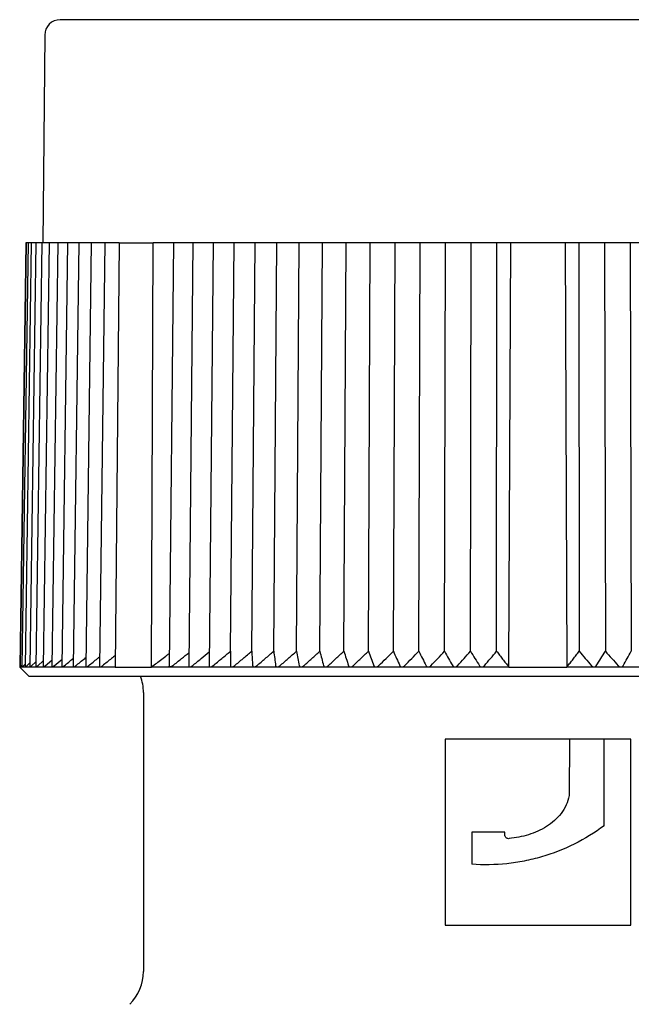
# Model space of a CAD drawing. Header units: millimetres. Extents: x 8 to 313, y 12 to 206.
# Tile 17 of 21: x 154 to 174, y 174 to 206. Entities that reach past the tile are written whole.
import ezdxf

# ---------------------------------------------------------------- set-up
doc = ezdxf.new("R2010")
doc.units = ezdxf.units.MM

msp = doc.modelspace()

# ---------------------------------------------------------------- linework, layer by layer
at = {"color": 7, "linetype": 'Continuous', "lineweight": 30}
for p, q in [((154.609, 205.578), (154.551, 198.873)), ((154.002, 198.873), (153.802, 185.175)), ((154.015, 198.873), (153.815, 185.174)), ((154.073, 198.873), (153.873, 185.174)), ((154.176, 198.873), (153.978, 185.175)), ((154.015, 198.873), (154.002, 198.873)), ((154.059, 198.873), (154.015, 198.873)), ((154.073, 198.873), (154.059, 198.873)), ((154.121, 198.873), (154.073, 198.873)), ((154.176, 198.873), (154.121, 198.873)), ((154.324, 198.873), (154.127, 185.175)), ((154.229, 198.873), (154.176, 198.873)), ((154.324, 198.873), (154.229, 198.873)), ((154.515, 198.873), (154.321, 185.177)), ((154.381, 198.873), (154.324, 198.873)), ((154.515, 198.873), (154.381, 198.873)), ((154.577, 198.873), (154.515, 198.873)), ((154.75, 198.873), (154.559, 185.178)), ((154.75, 198.873), (154.577, 198.873)), ((154.818, 198.873), (154.75, 198.873)), ((155.029, 198.873), (154.818, 198.873)), ((155.029, 198.873), (154.841, 185.18)), ((155.101, 198.873), (155.029, 198.873)), ((155.349, 198.873), (155.101, 198.873)), ((155.349, 198.873), (155.165, 185.182)), ((155.427, 198.873), (155.349, 198.873)), ((155.711, 198.873), (155.427, 198.873)), ((155.711, 198.873), (155.532, 185.184)), ((155.794, 198.873), (155.711, 198.873)), ((156.114, 198.873), (155.794, 198.873)), ((156.114, 198.873), (155.939, 185.187)), ((156.201, 198.873), (156.114, 198.873)), ((156.556, 198.873), (156.201, 198.873)), ((156.556, 198.873), (156.386, 185.189)), ((156.648, 198.873), (156.556, 198.873)), ((157.02, 198.873), (156.648, 198.873)), ((157.02, 198.873), (156.89, 185.173)), ((157.02, 198.873), (158.114, 198.873)), ((158.061, 185.173), (158.114, 198.873)), ((158.776, 198.873), (158.114, 198.873)), ((158.776, 198.873), (158.634, 185.203)), ((158.89, 198.873), (158.776, 198.873)), ((159.398, 198.873), (158.89, 198.873)), ((159.398, 198.873), (159.264, 185.207)), ((159.518, 198.873), (159.398, 198.873)), ((160.051, 198.873), (159.518, 198.873)), ((160.051, 198.873), (159.925, 185.211)), ((160.176, 198.873), (160.051, 198.873)), ((160.729, 198.873), (160.176, 198.873)), ((160.615, 185.681), (160.729, 198.873)), ((160.732, 198.873), (160.729, 198.873)), ((160.862, 198.873), (160.732, 198.873)), ((161.407, 198.873), (160.862, 198.873)), ((161.301, 185.681), (161.407, 198.873)), ((161.44, 198.873), (161.407, 198.873)), ((161.575, 198.873), (161.44, 198.873)), ((162.11, 198.873), (161.575, 198.873)), ((162.012, 185.681), (162.11, 198.873)), ((162.173, 198.873), (162.11, 198.873)), ((162.312, 198.873), (162.173, 198.873)), ((162.837, 198.873), (162.312, 198.873)), ((162.747, 185.681), (162.837, 198.873)), ((162.929, 198.873), (162.837, 198.873)), ((163.072, 198.873), (162.929, 198.873)), ((163.584, 198.873), (163.072, 198.873)), ((163.503, 185.681), (163.584, 198.873)), ((163.706, 198.873), (163.584, 198.873)), ((163.853, 198.873), (163.706, 198.873)), ((164.351, 198.873), (163.853, 198.873)), ((164.279, 185.681), (164.351, 198.873)), ((164.502, 198.873), (164.351, 198.873)), ((164.652, 198.873), (164.502, 198.873)), ((165.134, 198.873), (164.652, 198.873)), ((165.071, 185.681), (165.134, 198.873)), ((165.314, 198.873), (165.134, 198.873)), ((165.467, 198.873), (165.314, 198.873)), ((165.933, 198.873), (165.467, 198.873)), ((165.879, 185.681), (165.933, 198.873)), ((166.141, 198.873), (165.933, 198.873)), ((166.296, 198.873), (166.141, 198.873)), ((166.744, 198.873), (166.296, 198.873)), ((166.7, 185.681), (166.744, 198.873)), ((166.979, 198.873), (166.744, 198.873)), ((167.136, 198.873), (166.979, 198.873)), ((167.566, 198.873), (167.136, 198.873)), ((167.531, 185.681), (167.566, 198.873)), ((167.828, 198.873), (167.566, 198.873)), ((167.986, 198.873), (167.828, 198.873)), ((168.395, 198.873), (167.986, 198.873)), ((168.37, 185.681), (168.395, 198.873)), ((168.684, 198.873), (168.395, 198.873)), ((168.843, 198.873), (168.684, 198.873)), ((169.225, 198.873), (168.843, 198.873)), ((169.216, 185.68), (169.225, 198.873)), ((169.674, 198.873), (169.225, 198.873)), ((169.611, 185.173), (169.674, 198.873)), ((171.428, 198.873), (169.674, 198.873)), ((171.428, 198.873), (171.49, 185.173)), ((171.877, 198.873), (171.428, 198.873)), ((171.877, 198.873), (171.886, 185.68)), ((172.258, 198.873), (171.877, 198.873)), ((172.418, 198.873), (172.258, 198.873)), ((172.706, 198.873), (172.418, 198.873)), ((172.706, 198.873), (172.731, 185.681)), ((173.115, 198.873), (172.706, 198.873)), ((173.273, 198.873), (173.115, 198.873)), ((173.536, 198.873), (173.273, 198.873)), ((173.536, 198.873), (173.57, 185.681)), ((173.965, 198.873), (173.536, 198.873)), ((154.384, 185.214), (154.562, 185.368)), ((154.627, 185.214), (154.844, 185.398)), ((154.913, 185.214), (155.169, 185.427)), ((153.815, 185.188), (153.801, 185.173)), ((153.801, 185.173), (154.101, 184.873)), ((153.815, 185.173), (153.801, 185.173)), ((153.815, 185.174), (153.815, 185.173)), ((153.874, 185.173), (153.815, 185.173)), ((153.859, 185.214), (153.874, 185.229)), ((153.978, 185.173), (153.874, 185.173)), ((153.922, 185.214), (153.979, 185.267)), ((154.129, 185.173), (153.979, 185.173)), ((154.031, 185.214), (154.129, 185.303)), ((154.324, 185.173), (154.129, 185.173)), ((154.185, 185.214), (154.323, 185.336)), ((154.563, 185.173), (154.324, 185.173)), ((154.847, 185.173), (154.564, 185.173)), ((155.173, 185.173), (154.847, 185.173)), ((155.542, 185.173), (155.174, 185.173)), ((155.951, 185.173), (155.542, 185.173)), ((156.401, 185.173), (155.952, 185.173)), ((156.89, 185.173), (156.402, 185.173)), ((156.89, 185.173), (158.061, 185.173)), ((158.662, 185.173), (158.061, 185.173)), ((159.296, 185.173), (158.663, 185.173)), ((159.96, 185.173), (159.297, 185.173)), ((160.654, 185.173), (159.962, 185.173)), ((161.375, 185.173), (160.655, 185.173)), ((162.121, 185.173), (161.376, 185.173)), ((162.89, 185.173), (162.122, 185.173)), ((163.68, 185.173), (162.891, 185.173)), ((164.489, 185.173), (163.682, 185.173)), ((165.314, 185.173), (164.49, 185.173)), ((166.154, 185.173), (165.316, 185.173)), ((167.006, 185.173), (166.156, 185.173)), ((167.868, 185.173), (167.008, 185.173)), ((168.737, 185.173), (167.869, 185.173)), ((169.611, 185.173), (168.738, 185.173)), ((169.611, 185.173), (171.49, 185.173)), ((172.363, 185.173), (171.49, 185.173)), ((173.232, 185.173), (172.365, 185.173)), ((174.094, 185.173), (173.234, 185.173)), ((154.101, 184.873), (170.551, 184.873)), ((170.551, 184.873), (187.001, 184.873)), ((157.801, 184.351), (157.801, 175.343)), ((167.551, 182.843), (167.551, 176.843)), ((171.569, 182.843), (167.551, 182.843)), ((171.569, 182.843), (171.564, 181.02)), ((172.695, 182.843), (171.569, 182.843)), ((172.695, 180.049), (172.695, 182.843)), ((173.551, 182.843), (172.695, 182.843)), ((173.551, 176.843), (173.551, 182.843)), ((168.412, 179.843), (168.412, 178.805)), ((169.484, 179.749), (169.484, 179.843)), ((167.551, 176.843), (173.551, 176.843))]:
    msp.add_line(p, q, dxfattribs=at)
for centre, radius, start, end in [((155.109, 205.573), 0.5, 90, 179.5), ((156.301, 184.351), 1.5, 0, 20.3975), ((156.301, 175.343), 1.5, 315, 0)]:
    msp.add_arc(centre, radius, start, end, dxfattribs=at)
for points, knots in [([(170.551, 206.073), (170.484, 206.073), (170.352, 206.073), (170.153, 206.073), (169.955, 206.073), (169.756, 206.073), (169.56, 206.073), (169.364, 206.073), (169.17, 206.073), (168.976, 206.073), (168.783, 206.073), (168.589, 206.073), (168.396, 206.073), (168.203, 206.073), (168.052, 206.073), (167.943, 206.073), (167.875, 206.073), (167.808, 206.073), (167.739, 206.073), (167.645, 206.073), (167.528, 206.073), (167.365, 206.073), (167.181, 206.073), (166.976, 206.073), (166.771, 206.073), (166.567, 206.073), (166.364, 206.073), (166.162, 206.073), (165.966, 206.073), (165.776, 206.073), (165.593, 206.073), (165.41, 206.073), (165.228, 206.073), (165.047, 206.073), (164.906, 206.073), (164.803, 206.073), (164.739, 206.073), (164.676, 206.073), (164.612, 206.073), (164.549, 206.073), (164.486, 206.073), (164.423, 206.073), (164.315, 206.073), (164.163, 206.073), (163.975, 206.073), (163.795, 206.073), (163.623, 206.073), (163.452, 206.073), (163.281, 206.073), (163.11, 206.073), (162.939, 206.073), (162.769, 206.073), (162.6, 206.073), (162.432, 206.073), (162.266, 206.073), (162.121, 206.073), (161.996, 206.073), (161.892, 206.073), (161.789, 206.073), (161.686, 206.073), (161.584, 206.073), (161.483, 206.073), (161.382, 206.073), (161.263, 206.073), (161.126, 206.073), (160.971, 206.073), (160.818, 206.073), (160.666, 206.073), (160.514, 206.073), (160.363, 206.073), (160.213, 206.073), (160.065, 206.073), (159.919, 206.073), (159.775, 206.073), (159.632, 206.073), (159.491, 206.073), (159.352, 206.073), (159.215, 206.073), (159.08, 206.073), (158.948, 206.073), (158.819, 206.073), (158.693, 206.073), (158.568, 206.073), (158.444, 206.073), (158.322, 206.073), (158.201, 206.073), (158.082, 206.073), (157.965, 206.073), (157.85, 206.073), (157.737, 206.073), (157.64, 206.073), (157.559, 206.073), (157.494, 206.073), (157.429, 206.073), (157.364, 206.073), (157.301, 206.073), (157.239, 206.073), (157.177, 206.073), (157.105, 206.073), (157.023, 206.073), (156.931, 206.073), (156.842, 206.073), (156.754, 206.073), (156.667, 206.073), (156.583, 206.073), (156.5, 206.073), (156.42, 206.073), (156.342, 206.073), (156.267, 206.073), (156.211, 206.073), (156.173, 206.073), (156.153, 206.073), (156.133, 206.073), (156.114, 206.073), (156.094, 206.073), (156.066, 206.073), (156.03, 206.073), (155.984, 206.073), (155.936, 206.073), (155.887, 206.073), (155.834, 206.073), (155.778, 206.073), (155.719, 206.073), (155.663, 206.073), (155.609, 206.073), (155.558, 206.073), (155.51, 206.073), (155.465, 206.073), (155.431, 206.073), (155.408, 206.073), (155.394, 206.073), (155.38, 206.073), (155.367, 206.073), (155.351, 206.073), (155.331, 206.073), (155.305, 206.073), (155.278, 206.073), (155.25, 206.073), (155.224, 206.073), (155.201, 206.073), (155.181, 206.073), (155.163, 206.073), (155.147, 206.073), (155.133, 206.073), (155.123, 206.073), (155.115, 206.073), (155.11, 206.073), (155.11, 206.073), (155.109, 206.073)], [0, 0, 0, 0, 0.008203, 0.016397, 0.024584, 0.032765, 0.040942, 0.04897, 0.056996, 0.065022, 0.073048, 0.081077, 0.089109, 0.097146, 0.105189, 0.108022, 0.110856, 0.11369, 0.116528, 0.119537, 0.125443, 0.131345, 0.140046, 0.14874, 0.157428, 0.166112, 0.174793, 0.183473, 0.192154, 0.200113, 0.208075, 0.216041, 0.224013, 0.231992, 0.239979, 0.242813, 0.245646, 0.248477, 0.251307, 0.254137, 0.256965, 0.259792, 0.262618, 0.271495, 0.280366, 0.288281, 0.296194, 0.304105, 0.312016, 0.320089, 0.328164, 0.336243, 0.344327, 0.352417, 0.360514, 0.36862, 0.373788, 0.378952, 0.384112, 0.389269, 0.394422, 0.399573, 0.404722, 0.409868, 0.417952, 0.426032, 0.434111, 0.44219, 0.450434, 0.458681, 0.466932, 0.475188, 0.48345, 0.49172, 0.5, 0.508267, 0.516524, 0.524772, 0.533013, 0.541248, 0.549332, 0.557412, 0.565491, 0.57357, 0.581814, 0.590061, 0.598312, 0.606568, 0.61483, 0.6231, 0.63138, 0.63644, 0.641495, 0.646548, 0.651597, 0.656643, 0.661686, 0.666727, 0.671766, 0.679682, 0.687595, 0.695506, 0.703417, 0.71149, 0.719565, 0.727644, 0.735728, 0.743817, 0.751915, 0.760021, 0.762295, 0.764569, 0.766842, 0.769114, 0.771386, 0.773657, 0.779007, 0.784354, 0.790716, 0.797074, 0.80343, 0.81194, 0.820447, 0.828953, 0.83746, 0.84597, 0.854484, 0.863003, 0.871529, 0.874532, 0.877536, 0.880542, 0.883546, 0.886383, 0.891954, 0.89752, 0.905728, 0.913929, 0.922126, 0.930318, 0.938509, 0.946698, 0.954888, 0.963899, 0.972914, 0.981934, 0.990962, 1, 1, 1, 1]), ([(185.992, 206.073), (185.992, 206.073), (185.992, 206.073), (185.988, 206.073), (185.981, 206.073), (185.972, 206.073), (185.961, 206.073), (185.947, 206.073), (185.931, 206.073), (185.912, 206.073), (185.891, 206.073), (185.868, 206.073), (185.842, 206.073), (185.813, 206.073), (185.789, 206.073), (185.771, 206.073), (185.759, 206.073), (185.747, 206.073), (185.734, 206.073), (185.717, 206.073), (185.694, 206.073), (185.661, 206.073), (185.621, 206.073), (185.573, 206.073), (185.523, 206.073), (185.47, 206.073), (185.415, 206.073), (185.356, 206.073), (185.297, 206.073), (185.236, 206.073), (185.175, 206.073), (185.112, 206.073), (185.047, 206.073), (184.979, 206.073), (184.924, 206.073), (184.883, 206.073), (184.857, 206.073), (184.831, 206.073), (184.805, 206.073), (184.778, 206.073), (184.751, 206.073), (184.724, 206.073), (184.678, 206.073), (184.61, 206.073), (184.523, 206.073), (184.436, 206.073), (184.351, 206.073), (184.264, 206.073), (184.174, 206.073), (184.082, 206.073), (183.986, 206.073), (183.889, 206.073), (183.789, 206.073), (183.686, 206.073), (183.582, 206.073), (183.488, 206.073), (183.406, 206.073), (183.337, 206.073), (183.266, 206.073), (183.195, 206.073), (183.122, 206.073), (183.05, 206.073), (182.976, 206.073), (182.887, 206.073), (182.783, 206.073), (182.662, 206.073), (182.54, 206.073), (182.414, 206.073), (182.286, 206.073), (182.155, 206.073), (182.022, 206.073), (181.887, 206.073), (181.75, 206.073), (181.611, 206.073), (181.47, 206.073), (181.327, 206.073), (181.183, 206.073), (181.037, 206.073), (180.889, 206.073), (180.741, 206.073), (180.592, 206.073), (180.442, 206.073), (180.291, 206.073), (180.137, 206.073), (179.981, 206.073), (179.821, 206.073), (179.66, 206.073), (179.498, 206.073), (179.334, 206.073), (179.168, 206.073), (179.022, 206.073), (178.898, 206.073), (178.794, 206.073), (178.69, 206.073), (178.586, 206.073), (178.481, 206.073), (178.376, 206.073), (178.27, 206.073), (178.144, 206.073), (177.997, 206.073), (177.828, 206.073), (177.658, 206.073), (177.486, 206.073), (177.312, 206.073), (177.135, 206.073), (176.957, 206.073), (176.778, 206.073), (176.598, 206.073), (176.417, 206.073), (176.279, 206.073), (176.183, 206.073), (176.132, 206.073), (176.081, 206.073), (176.029, 206.073), (175.978, 206.073), (175.903, 206.073), (175.804, 206.073), (175.674, 206.073), (175.536, 206.073), (175.39, 206.073), (175.227, 206.073), (175.046, 206.073), (174.849, 206.073), (174.65, 206.073), (174.451, 206.073), (174.251, 206.073), (174.05, 206.073), (173.848, 206.073), (173.69, 206.073), (173.574, 206.073), (173.503, 206.073), (173.431, 206.073), (173.361, 206.073), (173.27, 206.073), (173.159, 206.073), (173.005, 206.073), (172.829, 206.073), (172.632, 206.073), (172.435, 206.073), (172.238, 206.073), (172.04, 206.073), (171.842, 206.073), (171.638, 206.073), (171.426, 206.073), (171.208, 206.073), (170.989, 206.073), (170.77, 206.073), (170.624, 206.073), (170.551, 206.073)], [0, 0, 0, 0, 0.008204, 0.0164, 0.024588, 0.03277, 0.040947, 0.048975, 0.057001, 0.065027, 0.073053, 0.081082, 0.089113, 0.097149, 0.105191, 0.108023, 0.110857, 0.113691, 0.116528, 0.119537, 0.125443, 0.131345, 0.140046, 0.14874, 0.157428, 0.166112, 0.174793, 0.183473, 0.192154, 0.200113, 0.208075, 0.216041, 0.224013, 0.231992, 0.239979, 0.242813, 0.245646, 0.248477, 0.251307, 0.254137, 0.256965, 0.259792, 0.262618, 0.271495, 0.280366, 0.288281, 0.296194, 0.304105, 0.312016, 0.320089, 0.328164, 0.336243, 0.344327, 0.352417, 0.360514, 0.36862, 0.373788, 0.378952, 0.384112, 0.389269, 0.394422, 0.399573, 0.404721, 0.409868, 0.417952, 0.426032, 0.434111, 0.44219, 0.450434, 0.458681, 0.466932, 0.475188, 0.48345, 0.49172, 0.5, 0.508267, 0.516524, 0.524772, 0.533013, 0.541248, 0.549332, 0.557412, 0.565491, 0.57357, 0.581814, 0.590061, 0.598312, 0.606568, 0.61483, 0.6231, 0.63138, 0.63644, 0.641495, 0.646548, 0.651597, 0.656643, 0.661686, 0.666727, 0.671766, 0.679682, 0.687595, 0.695506, 0.703417, 0.71149, 0.719565, 0.727644, 0.735728, 0.743817, 0.751915, 0.760021, 0.762295, 0.764569, 0.766842, 0.769114, 0.771386, 0.773657, 0.779007, 0.784354, 0.790716, 0.797075, 0.80343, 0.81194, 0.820447, 0.828953, 0.83746, 0.84597, 0.854484, 0.863003, 0.871529, 0.874532, 0.877536, 0.880542, 0.883546, 0.886383, 0.891952, 0.897517, 0.905724, 0.913925, 0.922121, 0.930313, 0.938503, 0.946693, 0.954883, 0.963894, 0.97291, 0.981932, 0.990961, 1, 1, 1, 1]), ([(159.383, 185.214), (159.478, 185.292), (159.66, 185.441), (159.842, 185.589), (159.929, 185.659)], [0, 0, 0, 0, 0.524733, 1, 1, 1, 1]), ([(160.049, 185.214), (160.143, 185.292), (160.331, 185.448), (160.52, 185.603), (160.615, 185.681)], [0, 0, 0, 0, 0.499996, 1, 1, 1, 1]), ([(160.615, 185.681), (160.615, 185.603), (160.614, 185.448), (160.614, 185.292), (160.614, 185.214)], [0, 0, 0, 0, 0.499996, 1, 1, 1, 1]), ([(160.744, 185.214), (160.836, 185.292), (161.022, 185.448), (161.208, 185.603), (161.301, 185.681)], [0, 0, 0, 0, 0.499996, 1, 1, 1, 1]), ([(161.301, 185.681), (161.306, 185.603), (161.316, 185.448), (161.326, 185.292), (161.331, 185.214)], [0, 0, 0, 0, 0.499996, 1, 1, 1, 1]), ([(161.465, 185.214), (161.556, 185.292), (161.738, 185.448), (161.921, 185.603), (162.012, 185.681)], [0, 0, 0, 0, 0.499996, 1, 1, 1, 1]), ([(162.012, 185.681), (162.022, 185.603), (162.043, 185.448), (162.063, 185.292), (162.073, 185.214)], [0, 0, 0, 0, 0.499996, 1, 1, 1, 1]), ([(162.212, 185.214), (162.301, 185.292), (162.479, 185.448), (162.658, 185.603), (162.747, 185.681)], [0, 0, 0, 0, 0.499996, 1, 1, 1, 1]), ([(162.747, 185.681), (162.762, 185.603), (162.793, 185.448), (162.823, 185.292), (162.838, 185.214)], [0, 0, 0, 0, 0.499996, 1, 1, 1, 1]), ([(162.981, 185.214), (163.068, 185.292), (163.241, 185.448), (163.416, 185.603), (163.503, 185.681)], [0, 0, 0, 0, 0.499996, 1, 1, 1, 1]), ([(163.503, 185.681), (163.523, 185.603), (163.564, 185.448), (163.604, 185.292), (163.624, 185.214)], [0, 0, 0, 0, 0.499996, 1, 1, 1, 1]), ([(163.771, 185.214), (163.855, 185.292), (164.024, 185.448), (164.194, 185.603), (164.279, 185.681)], [0, 0, 0, 0, 0.499996, 1, 1, 1, 1]), ([(164.279, 185.681), (164.304, 185.603), (164.354, 185.448), (164.404, 185.292), (164.43, 185.214)], [0, 0, 0, 0, 0.499996, 1, 1, 1, 1]), ([(164.579, 185.214), (164.661, 185.292), (164.825, 185.448), (164.989, 185.603), (165.071, 185.681)], [0, 0, 0, 0, 0.499996, 1, 1, 1, 1]), ([(165.071, 185.681), (165.102, 185.603), (165.162, 185.448), (165.222, 185.292), (165.252, 185.214)], [0, 0, 0, 0, 0.499996, 1, 1, 1, 1]), ([(165.404, 185.214), (165.483, 185.292), (165.641, 185.448), (165.8, 185.603), (165.879, 185.681)], [0, 0, 0, 0, 0.499996, 1, 1, 1, 1]), ([(165.879, 185.681), (165.914, 185.603), (165.984, 185.448), (166.054, 185.292), (166.088, 185.214)], [0, 0, 0, 0, 0.499996, 1, 1, 1, 1]), ([(166.243, 185.214), (166.319, 185.292), (166.471, 185.448), (166.624, 185.603), (166.7, 185.681)], [0, 0, 0, 0, 0.499996, 1, 1, 1, 1]), ([(166.7, 185.681), (166.739, 185.603), (166.819, 185.448), (166.898, 185.292), (166.937, 185.214)], [0, 0, 0, 0, 0.499996, 1, 1, 1, 1]), ([(167.094, 185.214), (167.167, 185.292), (167.312, 185.448), (167.458, 185.603), (167.531, 185.681)], [0, 0, 0, 0, 0.499996, 1, 1, 1, 1]), ([(167.531, 185.681), (167.575, 185.603), (167.664, 185.448), (167.752, 185.292), (167.796, 185.214)], [0, 0, 0, 0, 0.499996, 1, 1, 1, 1]), ([(167.954, 185.214), (168.024, 185.292), (168.162, 185.448), (168.301, 185.603), (168.37, 185.681)], [0, 0, 0, 0, 0.4999962, 1, 1, 1, 1]), ([(168.37, 185.681), (168.419, 185.603), (168.517, 185.448), (168.614, 185.292), (168.662, 185.214)], [0, 0, 0, 0, 0.499996, 1, 1, 1, 1]), ([(168.822, 185.214), (168.887, 185.292), (169.018, 185.448), (169.15, 185.603), (169.216, 185.68)], [0, 0, 0, 0, 0.499996, 1, 1, 1, 1]), ([(169.216, 185.68), (169.248, 185.639), (169.314, 185.556), (169.412, 185.43), (169.512, 185.302), (169.578, 185.217), (169.611, 185.173)], [0, 0, 0, 0, 0.246332, 0.495108, 0.74633, 1, 1, 1, 1]), ([(171.49, 185.173), (171.523, 185.217), (171.59, 185.302), (171.689, 185.43), (171.788, 185.556), (171.853, 185.639), (171.886, 185.68)], [0, 0, 0, 0, 0.253669, 0.504891, 0.753667, 1, 1, 1, 1]), ([(171.886, 185.68), (171.952, 185.603), (172.083, 185.448), (172.214, 185.292), (172.28, 185.214)], [0, 0, 0, 0, 0.499996, 1, 1, 1, 1]), ([(172.439, 185.214), (172.488, 185.292), (172.585, 185.448), (172.682, 185.603), (172.731, 185.681)], [0, 0, 0, 0, 0.499996, 1, 1, 1, 1]), ([(172.731, 185.681), (172.801, 185.603), (172.939, 185.448), (173.078, 185.292), (173.147, 185.214)], [0, 0, 0, 0, 0.499996, 1, 1, 1, 1]), ([(173.306, 185.214), (173.35, 185.292), (173.438, 185.448), (173.526, 185.603), (173.57, 185.681)], [0, 0, 0, 0, 0.499996, 1, 1, 1, 1]), ([(155.243, 185.214), (155.338, 185.292), (155.435, 185.373), (155.533, 185.452), (155.535, 185.455)], [0, 0, 0, 0, 0.972844, 1, 1, 1, 1]), ([(155.614, 185.214), (155.71, 185.292), (155.819, 185.382), (155.929, 185.47), (155.943, 185.481)], [0, 0, 0, 0, 0.875546, 1, 1, 1, 1]), ([(156.027, 185.214), (156.123, 185.292), (156.244, 185.39), (156.366, 185.487), (156.39, 185.507)], [0, 0, 0, 0, 0.797907, 1, 1, 1, 1]), ([(156.894, 185.546), (156.852, 185.514), (156.714, 185.403), (156.576, 185.292), (156.479, 185.214)], [0, 0, 0, 0, 0.297457, 1, 1, 1, 1]), ([(158.061, 185.173), (158.117, 185.217), (158.229, 185.302), (158.396, 185.43), (158.532, 185.533), (158.613, 185.594), (158.638, 185.613)], [0, 0, 0, 0, 0.292579, 0.582334, 0.86927, 1, 1, 1, 1]), ([(158.748, 185.214), (158.844, 185.292), (159.017, 185.433), (159.191, 185.572), (159.268, 185.634)], [0, 0, 0, 0, 0.555571, 1, 1, 1, 1]), ([(153.815, 185.173), (153.815, 185.174), (153.816, 185.174), (153.819, 185.177), (153.824, 185.181), (153.83, 185.186), (153.836, 185.192), (153.843, 185.199), (153.851, 185.206), (153.856, 185.211), (153.859, 185.214)], [0, 0, 0, 0, 0.127549, 0.255171, 0.381922, 0.508788, 0.628813, 0.74929, 0.869501, 1, 1, 1, 1]), ([(153.874, 185.174), (153.874, 185.174), (153.873, 185.173), (153.874, 185.173), (153.874, 185.173)], [0, 0, 0, 0, 0.094524, 1, 1, 1, 1]), ([(153.874, 185.173), (153.875, 185.174), (153.876, 185.174), (153.88, 185.177), (153.885, 185.181), (153.891, 185.186), (153.898, 185.192), (153.905, 185.199), (153.913, 185.206), (153.919, 185.211), (153.922, 185.214)], [0, 0, 0, 0, 0.127549, 0.255171, 0.381922, 0.508788, 0.628813, 0.74929, 0.869501, 1, 1, 1, 1]), ([(153.978, 185.175), (153.978, 185.174), (153.978, 185.174), (153.978, 185.173), (153.979, 185.173)], [0, 0, 0, 0, 0.42149, 1, 1, 1, 1]), ([(153.979, 185.173), (153.979, 185.174), (153.981, 185.174), (153.986, 185.177), (153.991, 185.181), (153.998, 185.186), (154.006, 185.192), (154.013, 185.199), (154.022, 185.206), (154.028, 185.211), (154.031, 185.214)], [0, 0, 0, 0, 0.127549, 0.255171, 0.381922, 0.508788, 0.628813, 0.74929, 0.869501, 1, 1, 1, 1]), ([(154.127, 185.175), (154.127, 185.175), (154.127, 185.174), (154.128, 185.174), (154.129, 185.173)], [0, 0, 0, 0, 0.5749751, 1, 1, 1, 1]), ([(154.129, 185.173), (154.13, 185.174), (154.132, 185.174), (154.137, 185.177), (154.143, 185.181), (154.151, 185.186), (154.159, 185.192), (154.167, 185.199), (154.175, 185.206), (154.182, 185.211), (154.185, 185.214)], [0, 0, 0, 0, 0.127549, 0.255171, 0.381922, 0.508788, 0.628813, 0.74929, 0.869501, 1, 1, 1, 1]), ([(154.321, 185.177), (154.321, 185.176), (154.321, 185.175), (154.322, 185.174), (154.323, 185.174), (154.324, 185.173)], [0, 0, 0, 0, 0.1689564, 0.6654262, 1, 1, 1, 1]), ([(154.324, 185.173), (154.325, 185.174), (154.328, 185.174), (154.333, 185.177), (154.34, 185.181), (154.348, 185.186), (154.356, 185.192), (154.365, 185.199), (154.374, 185.206), (154.38, 185.211), (154.384, 185.214)], [0, 0, 0, 0, 0.1275487, 0.2551706, 0.3819219, 0.5087873, 0.6288122, 0.7492893, 0.8695002, 1, 1, 1, 1]), ([(154.559, 185.178), (154.559, 185.177), (154.559, 185.175), (154.561, 185.174), (154.563, 185.174), (154.563, 185.173)], [0, 0, 0, 0, 0.315494, 0.724421, 1, 1, 1, 1]), ([(154.563, 185.173), (154.565, 185.174), (154.568, 185.174), (154.574, 185.177), (154.582, 185.181), (154.59, 185.186), (154.599, 185.192), (154.608, 185.199), (154.617, 185.206), (154.623, 185.211), (154.627, 185.214)], [0, 0, 0, 0, 0.127549, 0.255171, 0.381922, 0.508787, 0.628812, 0.749289, 0.8695, 1, 1, 1, 1]), ([(154.841, 185.18), (154.841, 185.18), (154.841, 185.178), (154.842, 185.175), (154.844, 185.174), (154.846, 185.174), (154.847, 185.173)], [0, 0, 0, 0, 0.082338, 0.419751, 0.766395, 1, 1, 1, 1]), ([(154.847, 185.173), (154.849, 185.174), (154.852, 185.174), (154.859, 185.177), (154.867, 185.181), (154.876, 185.186), (154.885, 185.192), (154.894, 185.199), (154.903, 185.206), (154.91, 185.211), (154.913, 185.214)], [0, 0, 0, 0, 0.127549, 0.255171, 0.381922, 0.508787, 0.628812, 0.749289, 0.8695, 1, 1, 1, 1]), ([(155.166, 185.182), (155.165, 185.181), (155.165, 185.178), (155.167, 185.175), (155.17, 185.174), (155.172, 185.174), (155.173, 185.173)], [0, 0, 0, 0, 0.205591, 0.497685, 0.797771, 1, 1, 1, 1]), ([(155.173, 185.173), (155.175, 185.174), (155.179, 185.174), (155.187, 185.177), (155.195, 185.181), (155.204, 185.186), (155.214, 185.192), (155.223, 185.199), (155.233, 185.206), (155.239, 185.211), (155.243, 185.214)], [0, 0, 0, 0, 0.127549, 0.255171, 0.381922, 0.508787, 0.628812, 0.749289, 0.8695, 1, 1, 1, 1]), ([(155.532, 185.184), (155.532, 185.182), (155.532, 185.179), (155.535, 185.175), (155.538, 185.174), (155.541, 185.174), (155.542, 185.173)], [0, 0, 0, 0, 0.2996115, 0.5571354, 0.821705, 1, 1, 1, 1]), ([(155.542, 185.173), (155.544, 185.174), (155.548, 185.174), (155.556, 185.177), (155.565, 185.181), (155.575, 185.186), (155.585, 185.192), (155.594, 185.199), (155.604, 185.206), (155.611, 185.211), (155.614, 185.214)], [0, 0, 0, 0, 0.127549, 0.255171, 0.381922, 0.508787, 0.628812, 0.749289, 0.8695, 1, 1, 1, 1]), ([(155.939, 185.187), (155.939, 185.186), (155.939, 185.183), (155.94, 185.179), (155.943, 185.175), (155.947, 185.174), (155.95, 185.174), (155.952, 185.173)], [0, 0, 0, 0, 0.095518, 0.376434, 0.605712, 0.841262, 1, 1, 1, 1]), ([(155.952, 185.173), (155.954, 185.174), (155.959, 185.174), (155.967, 185.177), (155.977, 185.181), (155.987, 185.186), (155.997, 185.192), (156.006, 185.199), (156.017, 185.206), (156.023, 185.211), (156.027, 185.214)], [0, 0, 0, 0, 0.127549, 0.255171, 0.381922, 0.508787, 0.628812, 0.749289, 0.8695, 1, 1, 1, 1]), ([(156.386, 185.189), (156.386, 185.188), (156.386, 185.183), (156.388, 185.179), (156.392, 185.175), (156.396, 185.174), (156.4, 185.174), (156.402, 185.173)], [0, 0, 0, 0, 0.185501, 0.43847, 0.644937, 0.857054, 1, 1, 1, 1]), ([(156.402, 185.173), (156.404, 185.174), (156.409, 185.174), (156.418, 185.177), (156.428, 185.181), (156.438, 185.186), (156.448, 185.192), (156.458, 185.199), (156.469, 185.206), (156.476, 185.211), (156.479, 185.214)], [0, 0, 0, 0, 0.127548, 0.255169, 0.38192, 0.508784, 0.628809, 0.749285, 0.869495, 1, 1, 1, 1]), ([(158.662, 185.173), (158.66, 185.174), (158.654, 185.174), (158.646, 185.177), (158.641, 185.181), (158.637, 185.186), (158.635, 185.19), (158.634, 185.196), (158.634, 185.2), (158.634, 185.203)], [0, 0, 0, 0, 0.153347, 0.312107, 0.4653, 0.622294, 0.731067, 0.839864, 1, 1, 1, 1]), ([(158.748, 185.214), (158.745, 185.211), (158.737, 185.206), (158.726, 185.198), (158.714, 185.191), (158.702, 185.184), (158.69, 185.179), (158.678, 185.175), (158.67, 185.174), (158.664, 185.174), (158.662, 185.173)], [0, 0, 0, 0, 0.13166, 0.263603, 0.395061, 0.537591, 0.679954, 0.799278, 0.918524, 1, 1, 1, 1]), ([(159.264, 185.207), (159.264, 185.205), (159.264, 185.201), (159.265, 185.196), (159.267, 185.19), (159.27, 185.184), (159.275, 185.179), (159.282, 185.175), (159.289, 185.174), (159.294, 185.174), (159.296, 185.173)], [0, 0, 0, 0, 0.084795, 0.198504, 0.312184, 0.472172, 0.636106, 0.769905, 0.907365, 1, 1, 1, 1]), ([(159.296, 185.173), (159.3, 185.174), (159.306, 185.174), (159.318, 185.177), (159.329, 185.181), (159.341, 185.186), (159.352, 185.192), (159.363, 185.199), (159.373, 185.206), (159.38, 185.211), (159.383, 185.214)], [0, 0, 0, 0, 0.127549, 0.255171, 0.381922, 0.508788, 0.628813, 0.74929, 0.869501, 1, 1, 1, 1]), ([(159.925, 185.211), (159.925, 185.21), (159.924, 185.207), (159.925, 185.202), (159.926, 185.196), (159.929, 185.19), (159.933, 185.184), (159.939, 185.179), (159.946, 185.175), (159.953, 185.174), (159.959, 185.174), (159.961, 185.173)], [0, 0, 0, 0, 0.043242, 0.146672, 0.252693, 0.358688, 0.507858, 0.660709, 0.785462, 0.913628, 1, 1, 1, 1]), ([(159.961, 185.173), (159.965, 185.174), (159.972, 185.174), (159.983, 185.177), (159.995, 185.181), (160.007, 185.186), (160.018, 185.192), (160.028, 185.199), (160.039, 185.206), (160.046, 185.211), (160.049, 185.214)], [0, 0, 0, 0, 0.127549, 0.255171, 0.381922, 0.508788, 0.628813, 0.74929, 0.869501, 1, 1, 1, 1]), ([(160.614, 185.214), (160.614, 185.212), (160.614, 185.208), (160.615, 185.202), (160.617, 185.196), (160.62, 185.19), (160.625, 185.184), (160.631, 185.179), (160.639, 185.175), (160.647, 185.174), (160.652, 185.174), (160.655, 185.173)], [0, 0, 0, 0, 0.09757, 0.195128, 0.295128, 0.395104, 0.535804, 0.679975, 0.797644, 0.918533, 1, 1, 1, 1]), ([(160.655, 185.173), (160.658, 185.174), (160.666, 185.174), (160.678, 185.177), (160.69, 185.181), (160.701, 185.186), (160.713, 185.192), (160.723, 185.199), (160.734, 185.206), (160.74, 185.211), (160.744, 185.214)], [0, 0, 0, 0, 0.127549, 0.255171, 0.381922, 0.508788, 0.628813, 0.74929, 0.869501, 1, 1, 1, 1]), ([(161.331, 185.214), (161.331, 185.211), (161.332, 185.206), (161.334, 185.198), (161.338, 185.191), (161.344, 185.184), (161.351, 185.179), (161.359, 185.175), (161.367, 185.174), (161.373, 185.174), (161.376, 185.173)], [0, 0, 0, 0, 0.1316601, 0.2636034, 0.3950609, 0.5375905, 0.6799545, 0.799278, 0.9185236, 1, 1, 1, 1]), ([(161.376, 185.173), (161.379, 185.174), (161.387, 185.174), (161.399, 185.177), (161.411, 185.181), (161.423, 185.186), (161.434, 185.192), (161.445, 185.199), (161.455, 185.206), (161.462, 185.211), (161.465, 185.214)], [0, 0, 0, 0, 0.127549, 0.255171, 0.381922, 0.508788, 0.628813, 0.74929, 0.869501, 1, 1, 1, 1]), ([(162.073, 185.214), (162.073, 185.211), (162.074, 185.206), (162.077, 185.198), (162.082, 185.191), (162.088, 185.184), (162.096, 185.179), (162.105, 185.175), (162.113, 185.174), (162.119, 185.174), (162.121, 185.173)], [0, 0, 0, 0, 0.13166, 0.263603, 0.395061, 0.537591, 0.679954, 0.799278, 0.918524, 1, 1, 1, 1]), ([(162.121, 185.173), (162.125, 185.174), (162.133, 185.174), (162.146, 185.177), (162.158, 185.181), (162.17, 185.186), (162.181, 185.192), (162.192, 185.199), (162.202, 185.206), (162.208, 185.211), (162.212, 185.214)], [0, 0, 0, 0, 0.127549, 0.255171, 0.381922, 0.508788, 0.628813, 0.74929, 0.869501, 1, 1, 1, 1]), ([(162.838, 185.214), (162.839, 185.211), (162.84, 185.206), (162.843, 185.198), (162.848, 185.191), (162.855, 185.184), (162.864, 185.179), (162.873, 185.175), (162.882, 185.174), (162.888, 185.174), (162.891, 185.173)], [0, 0, 0, 0, 0.13166, 0.263603, 0.395061, 0.537591, 0.679954, 0.799278, 0.918524, 1, 1, 1, 1]), ([(162.891, 185.173), (162.895, 185.174), (162.903, 185.174), (162.915, 185.177), (162.928, 185.181), (162.94, 185.186), (162.951, 185.192), (162.961, 185.199), (162.971, 185.206), (162.978, 185.211), (162.981, 185.214)], [0, 0, 0, 0, 0.127549, 0.255171, 0.381922, 0.508788, 0.628813, 0.74929, 0.869501, 1, 1, 1, 1]), ([(163.624, 185.214), (163.625, 185.211), (163.627, 185.206), (163.631, 185.198), (163.636, 185.191), (163.644, 185.184), (163.653, 185.179), (163.663, 185.175), (163.672, 185.174), (163.678, 185.174), (163.681, 185.173)], [0, 0, 0, 0, 0.1316601, 0.2636034, 0.3950609, 0.5375905, 0.6799545, 0.799278, 0.9185236, 1, 1, 1, 1]), ([(163.681, 185.173), (163.685, 185.174), (163.693, 185.174), (163.706, 185.177), (163.718, 185.181), (163.73, 185.186), (163.741, 185.192), (163.752, 185.199), (163.762, 185.206), (163.768, 185.211), (163.771, 185.214)], [0, 0, 0, 0, 0.127549, 0.255171, 0.381922, 0.508788, 0.628813, 0.74929, 0.869501, 1, 1, 1, 1]), ([(164.43, 185.214), (164.431, 185.211), (164.433, 185.206), (164.437, 185.198), (164.443, 185.191), (164.451, 185.184), (164.461, 185.179), (164.471, 185.175), (164.481, 185.174), (164.487, 185.174), (164.49, 185.173)], [0, 0, 0, 0, 0.13166, 0.263603, 0.395061, 0.537591, 0.679954, 0.799278, 0.918524, 1, 1, 1, 1]), ([(164.49, 185.173), (164.494, 185.174), (164.502, 185.174), (164.515, 185.177), (164.528, 185.181), (164.54, 185.186), (164.551, 185.192), (164.561, 185.199), (164.57, 185.206), (164.576, 185.211), (164.579, 185.214)], [0, 0, 0, 0, 0.127549, 0.255171, 0.381922, 0.508788, 0.628813, 0.74929, 0.869501, 1, 1, 1, 1]), ([(165.252, 185.214), (165.253, 185.211), (165.255, 185.206), (165.26, 185.198), (165.267, 185.191), (165.276, 185.184), (165.285, 185.179), (165.296, 185.175), (165.306, 185.174), (165.312, 185.174), (165.315, 185.173)], [0, 0, 0, 0, 0.13166, 0.263603, 0.395061, 0.537591, 0.679954, 0.799278, 0.918524, 1, 1, 1, 1]), ([(165.315, 185.173), (165.319, 185.174), (165.328, 185.174), (165.341, 185.177), (165.354, 185.181), (165.365, 185.186), (165.376, 185.192), (165.386, 185.199), (165.396, 185.206), (165.401, 185.211), (165.404, 185.214)], [0, 0, 0, 0, 0.127549, 0.255171, 0.381922, 0.508788, 0.628813, 0.74929, 0.869501, 1, 1, 1, 1]), ([(166.088, 185.214), (166.09, 185.211), (166.092, 185.206), (166.098, 185.198), (166.105, 185.191), (166.114, 185.184), (166.125, 185.179), (166.136, 185.175), (166.146, 185.174), (166.152, 185.174), (166.155, 185.173)], [0, 0, 0, 0, 0.13166, 0.263603, 0.395061, 0.537591, 0.679954, 0.799278, 0.918524, 1, 1, 1, 1]), ([(166.155, 185.173), (166.159, 185.174), (166.168, 185.174), (166.181, 185.177), (166.194, 185.181), (166.205, 185.186), (166.216, 185.192), (166.226, 185.199), (166.235, 185.206), (166.24, 185.211), (166.243, 185.214)], [0, 0, 0, 0, 0.127549, 0.255171, 0.381922, 0.508788, 0.628813, 0.74929, 0.869501, 1, 1, 1, 1]), ([(166.937, 185.214), (166.939, 185.211), (166.942, 185.206), (166.948, 185.198), (166.956, 185.191), (166.965, 185.184), (166.976, 185.179), (166.987, 185.175), (166.997, 185.174), (167.004, 185.174), (167.007, 185.173)], [0, 0, 0, 0, 0.13166, 0.263603, 0.395061, 0.537591, 0.679954, 0.799278, 0.918524, 1, 1, 1, 1]), ([(167.007, 185.173), (167.011, 185.174), (167.02, 185.174), (167.033, 185.177), (167.046, 185.181), (167.057, 185.186), (167.068, 185.192), (167.077, 185.199), (167.086, 185.206), (167.091, 185.211), (167.094, 185.214)], [0, 0, 0, 0, 0.127549, 0.255171, 0.381922, 0.508788, 0.628813, 0.74929, 0.869501, 1, 1, 1, 1]), ([(167.796, 185.214), (167.798, 185.211), (167.801, 185.206), (167.808, 185.198), (167.816, 185.191), (167.826, 185.184), (167.837, 185.179), (167.848, 185.175), (167.859, 185.174), (167.866, 185.174), (167.869, 185.173)], [0, 0, 0, 0, 0.1316601, 0.2636034, 0.3950609, 0.5375905, 0.6799545, 0.799278, 0.9185236, 1, 1, 1, 1]), ([(167.869, 185.173), (167.873, 185.174), (167.882, 185.174), (167.895, 185.177), (167.907, 185.181), (167.919, 185.186), (167.929, 185.192), (167.938, 185.199), (167.947, 185.206), (167.952, 185.211), (167.954, 185.214)], [0, 0, 0, 0, 0.127549, 0.255171, 0.381922, 0.508788, 0.628813, 0.74929, 0.869501, 1, 1, 1, 1]), ([(168.662, 185.214), (168.664, 185.211), (168.668, 185.206), (168.675, 185.198), (168.684, 185.191), (168.694, 185.184), (168.705, 185.179), (168.717, 185.175), (168.728, 185.174), (168.735, 185.174), (168.738, 185.173)], [0, 0, 0, 0, 0.13166, 0.263603, 0.395061, 0.537591, 0.679954, 0.799278, 0.918524, 1, 1, 1, 1]), ([(168.738, 185.173), (168.742, 185.174), (168.751, 185.174), (168.764, 185.177), (168.776, 185.181), (168.787, 185.186), (168.797, 185.192), (168.806, 185.199), (168.815, 185.206), (168.819, 185.211), (168.822, 185.214)], [0, 0, 0, 0, 0.127549, 0.255171, 0.381922, 0.508788, 0.628813, 0.74929, 0.869501, 1, 1, 1, 1]), ([(172.28, 185.214), (172.282, 185.211), (172.287, 185.206), (172.296, 185.198), (172.306, 185.191), (172.318, 185.184), (172.33, 185.179), (172.343, 185.175), (172.354, 185.174), (172.361, 185.174), (172.364, 185.173)], [0, 0, 0, 0, 0.13166, 0.263603, 0.395061, 0.537591, 0.679954, 0.799278, 0.918524, 1, 1, 1, 1]), ([(172.364, 185.173), (172.368, 185.174), (172.377, 185.174), (172.389, 185.177), (172.401, 185.181), (172.411, 185.186), (172.42, 185.192), (172.427, 185.199), (172.434, 185.206), (172.437, 185.211), (172.439, 185.214)], [0, 0, 0, 0, 0.127549, 0.255171, 0.381922, 0.508787, 0.628812, 0.749289, 0.8695, 1, 1, 1, 1]), ([(173.147, 185.214), (173.15, 185.211), (173.155, 185.206), (173.164, 185.198), (173.175, 185.191), (173.187, 185.184), (173.199, 185.179), (173.212, 185.175), (173.223, 185.174), (173.23, 185.174), (173.233, 185.173)], [0, 0, 0, 0, 0.13166, 0.263603, 0.395061, 0.537591, 0.679954, 0.799278, 0.918524, 1, 1, 1, 1]), ([(173.233, 185.173), (173.237, 185.174), (173.246, 185.174), (173.258, 185.177), (173.269, 185.181), (173.279, 185.186), (173.287, 185.192), (173.294, 185.199), (173.301, 185.206), (173.304, 185.211), (173.306, 185.214)], [0, 0, 0, 0, 0.1275487, 0.2551706, 0.3819219, 0.5087873, 0.6288122, 0.7492893, 0.8695002, 1, 1, 1, 1]), ([(171.564, 181.02), (171.536, 180.918), (171.507, 180.816), (171.425, 180.621), (171.369, 180.529), (171.172, 180.276), (171.008, 180.137), (170.648, 179.908), (170.45, 179.819), (170.042, 179.697), (169.832, 179.661), (169.622, 179.631)], [0, 0, 0, 0, 0.125, 0.125, 0.25, 0.25, 0.5, 0.5, 0.75, 0.75, 1, 1, 1, 1]), ([(172.695, 180.049), (172.08, 179.594), (171.406, 179.259), (170.483, 178.99), (170.296, 178.945), (169.922, 178.871), (169.734, 178.843), (169.17, 178.784), (168.792, 178.778), (168.412, 178.805)], [0, 0, 0, 0, 0.5, 0.5, 0.625, 0.625, 0.75, 0.75, 1, 1, 1, 1]), ([(169.622, 179.631), (169.608, 179.629), (169.595, 179.629), (169.581, 179.631), (169.568, 179.634), (169.555, 179.639), (169.544, 179.646), (169.532, 179.653), (169.521, 179.662), (169.513, 179.672), (169.504, 179.682), (169.497, 179.694), (169.492, 179.707), (169.487, 179.72), (169.484, 179.735), (169.484, 179.749)], [0, 0, 0, 0, 0.0000404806, 0.0000404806, 0.0000404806, 0.0000809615, 0.0000809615, 0.0000809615, 0.0001214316, 0.0001214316, 0.0001214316, 0.0001618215, 0.0001618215, 0.0001618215, 0.0002052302, 0.0002052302, 0.0002052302, 0.0002052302])]:
    msp.add_open_spline(points, degree=3, knots=knots, dxfattribs=at)
msp.add_open_spline([(169.484, 179.843), (169.126, 179.843), (168.768, 179.843), (168.412, 179.843)], degree=3, dxfattribs=at)

doc.saveas('drawing.dxf')
